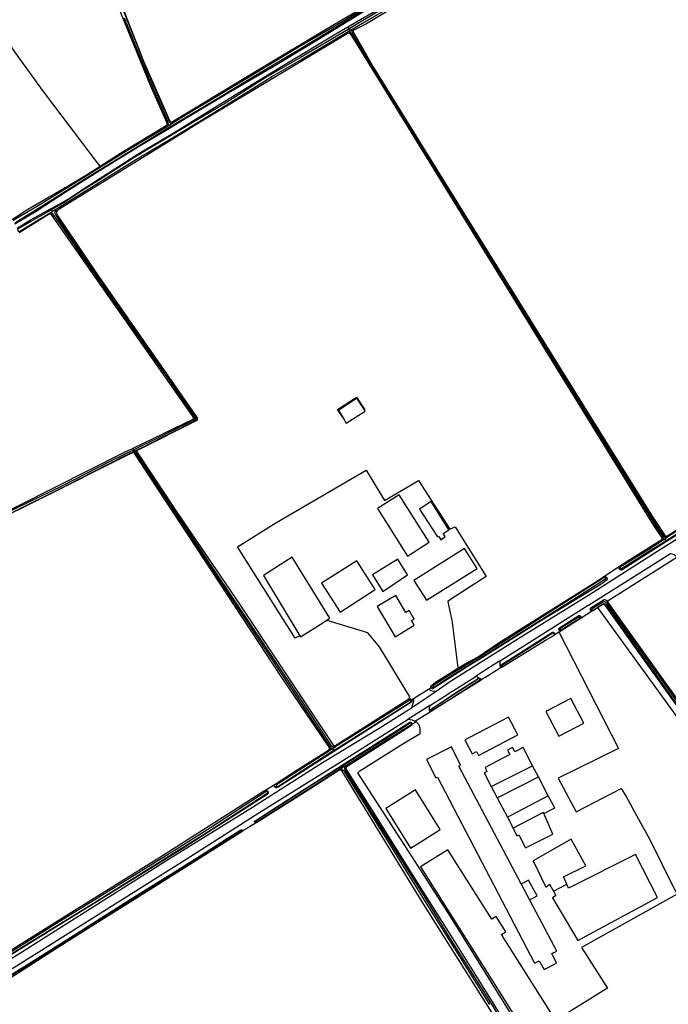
# Model space of a CAD drawing. Header units: metres. Extents: x 174423 to 175128, y 462196 to 462742.
# Tile 106 of 137: x 175061.44 to 175064.21, y 462716.98 to 462721.2. Entities that reach past the tile are written whole.
import ezdxf

# ---------------------------------------------------------------- set-up
doc = ezdxf.new("R2010")
doc.units = ezdxf.units.M
doc.layers.add('N-XX-AL-LIJN_0.20-G', color=7, linetype='Continuous', lineweight=25)

# ---------------------------------------------------------------- blocks, each defined once
blk = doc.blocks.new('Situatie')
at = {"lineweight": -3}
for p, q in [((6.7982, 7.5478), (6.793, 7.5554)), ((6.7982, 7.5478), (6.8027, 7.5415)), ((6.8027, 7.5415), (6.8111, 7.5464)), ((6.803, 7.5334), (6.7931, 7.5278)), ((6.8027, 7.5415), (6.7939, 7.5364)), ((6.8162, 7.5408), (6.81, 7.5374)), ((6.0183, 7.1357), (6.0231, 7.1389)), ((6.0402, 7.1417), (6.0306, 7.1357)), ((6.0306, 7.1357), (6.0342, 7.1294)), ((6.0325, 7.145), (6.0392, 7.1488)), ((6.0342, 7.1294), (6.0365, 7.1256)), ((5.5171, 6.7546), (5.5244, 6.7587)), ((5.5238, 6.773), (5.5208, 6.777)), ((5.529, 6.7653), (5.5238, 6.773)), ((5.542, 6.7735), (5.529, 6.7653)), ((5.5399, 6.7662), (5.5532, 6.7728)), ((5.8714, 5.7323), (5.8785, 5.736)), ((5.8774, 5.7459), (5.8735, 5.7522)), ((5.8808, 5.7404), (5.8743, 5.7373)), ((5.8774, 5.7459), (5.8808, 5.7404)), ((5.8808, 5.7404), (5.8885, 5.7442)), ((5.8907, 5.7424), (5.8857, 5.7397)), ((8.1365, 5.362), (8.1416, 5.3655)), ((8.148, 5.3633), (8.1419, 5.3592)), ((8.1563, 5.3688), (8.148, 5.3633)), ((8.148, 5.3633), (8.1526, 5.3563)), ((8.1571, 5.3751), (8.1491, 5.3703)), ((8.1555, 5.3522), (8.1526, 5.3563)), ((7.8874, 5.2029), (7.9555, 5.2474)), ((7.9588, 5.2391), (7.9535, 5.2368)), ((7.8951, 5.1978), (7.8989, 5.1999)), ((7.8361, 5.0603), (7.8325, 5.0579)), ((7.7895, 5.0312), (7.7853, 5.0286)), ((7.7008, 4.9767), (7.6964, 4.9744)), ((7.6958, 4.964), (7.6774, 4.9523)), ((7.358, 4.7645), (7.356, 4.7634)), ((7.1487, 4.7268), (7.1574, 4.7318)), ((7.0732, 4.6803), (7.1374, 4.7204)), ((7.1458, 4.6526), (7.0505, 4.5922)), ((7.0651, 4.6756), (7.0615, 4.6727)), ((7.148, 4.6296), (7.1453, 4.6284)), ((7.0644, 4.5741), (7.0662, 4.5753)), ((6.728, 4.4662), (6.7386, 4.4736)), ((6.7293, 4.4729), (6.7402, 4.4799)), ((6.72, 4.4665), (6.711, 4.4606)), ((6.728, 4.4662), (6.7188, 4.4598)), ((6.7331, 4.4589), (6.728, 4.4662)), ((6.7331, 4.4589), (6.7354, 4.4552)), ((6.7602, 4.3791), (6.7718, 4.3864)), ((6.7656, 4.3939), (6.7682, 4.3907)), ((6.7682, 4.3907), (6.7718, 4.3864)), ((6.7718, 4.3864), (6.7846, 4.3944)), ((6.7893, 4.3896), (6.7799, 4.3849)), ((7.4065, 4.3034), (7.5831, 4.3931)), ((7.6078, 4.3458), (7.5831, 4.3931)), ((6.7583, 4.3747), (6.7648, 4.3784)), ((7.4312, 4.2561), (7.6078, 4.3458)), ((7.6502, 4.2646), (7.6078, 4.3458)), ((6.4802, 4.3022), (6.4873, 4.3065)), ((7.4065, 4.3034), (7.4312, 4.2561)), ((6.448, 4.2821), (6.4499, 4.2833)), ((7.4312, 4.2561), (7.4751, 4.1722)), ((6.3967, 4.1521), (6.3942, 4.1503)), ((7.4751, 4.1722), (7.4996, 4.1253)), ((6.3398, 4.1168), (6.338, 4.1154)), ((7.6719, 3.8561), (7.7294, 3.8863))]:
    blk.add_line(p, q, dxfattribs=at)
for points in [[(5.8265, 7.6429), (5.9187, 7.4096), (6.0302, 7.152), (6.0309, 7.1511), (6.0317, 7.1503), (6.0326, 7.1496), (6.0336, 7.1491), (6.0347, 7.1487), (6.0358, 7.1485), (6.037, 7.1484), (6.0381, 7.1485), (6.0392, 7.1488), (6.0453, 7.1515), (6.0776, 7.1718), (6.4082, 7.3718), (6.711, 7.5536), (6.9833, 7.7147)], [(5.3772, 6.6947), (5.4373, 6.7319), (5.5208, 6.777), (5.5339, 6.7841), (5.5926, 6.8174), (5.6732, 6.87), (5.9024, 7.0166), (6.0454, 7.1013), (6.2408, 7.222), (6.5092, 7.3868), (6.7411, 7.5254), (6.793, 7.5554), (6.9287, 7.6338)], [(6.0183, 7.1357), (6.0189, 7.1366), (6.0194, 7.1376), (6.0198, 7.1386), (6.02, 7.1396), (6.0201, 7.1407), (6.02, 7.1418), (6.0197, 7.1429), (6.0193, 7.1439), (5.948, 7.3053), (5.8213, 7.6166), (5.7902, 7.6942), (5.7416, 7.8142), (5.5561, 8.2369), (5.4636, 8.4525), (5.4576, 8.4665), (5.4571, 8.4718), (5.4597, 8.4761), (5.4628, 8.4768), (5.464, 8.4769)], [(6.0402, 7.1417), (6.04, 7.1417), (6.0387, 7.1419), (6.0374, 7.1422), (6.0361, 7.1426), (6.0349, 7.1432), (6.0338, 7.1439), (6.0327, 7.1447), (6.0325, 7.145), (6.0318, 7.1457), (6.031, 7.1468), (6.0303, 7.1479), (5.9377, 7.3587), (5.8591, 7.5568), (5.7575, 7.8142)], [(5.835, 7.5946), (5.9402, 7.3381), (6.0217, 7.1487), (6.0218, 7.1486), (6.0223, 7.1466), (6.0228, 7.1445), (6.023, 7.1424), (6.0231, 7.1403), (6.0231, 7.1389), (6.0231, 7.1382), (6.0229, 7.1361), (6.0225, 7.134), (6.022, 7.132), (6.0214, 7.13)], [(6.9667, 7.6879), (6.7965, 7.582), (6.6674, 7.5023), (6.4826, 7.3898), (6.2807, 7.2724), (6.0919, 7.1587), (6.0365, 7.1256), (5.9034, 7.0459), (5.7438, 6.9481), (5.5871, 6.8496), (5.4584, 6.7658), (5.3682, 6.7114)], [(6.0342, 7.1294), (6.2504, 7.2589), (6.3982, 7.3489), (6.5851, 7.4601), (6.7816, 7.5783), (7.1626, 7.8142), (7.2322, 7.8553), (7.6201, 8.089), (7.6232, 8.0908), (7.6248, 8.0924), (7.6248, 8.0935), (7.624, 8.0948), (7.6228, 8.0956), (7.621, 8.0956), (7.6181, 8.0937), (7.2322, 7.8615), (7.152, 7.8142), (7.0013, 7.7222), (6.7804, 7.584), (6.5838, 7.4699), (6.3954, 7.3562), (6.2467, 7.267), (6.1001, 7.1791), (6.0402, 7.1417)], [(5.3564, 6.7312), (5.4191, 6.7727), (5.5925, 6.8734), (5.6742, 6.9222), (5.7326, 6.9595), (5.722, 6.9733), (5.4906, 7.2793), (5.368, 7.4497), (5.3116, 7.5332), (5.2076, 7.6748), (5.1083, 7.8147), (4.923, 8.0703), (4.9167, 8.0654), (4.9035, 8.0556), (4.6155, 7.8291)], [(6.8111, 7.5464), (6.8921, 7.5934), (7.111, 7.7231), (7.2322, 7.8), (7.2552, 7.8142), (7.3928, 7.8972), (7.6579, 8.0512), (7.6602, 8.0528), (7.6607, 8.0543), (7.6607, 8.0551), (7.6603, 8.056), (7.6602, 8.0561), (7.6596, 8.0568), (7.6584, 8.0569), (7.6564, 8.0569), (7.6543, 8.056), (7.3891, 7.902), (7.2435, 7.8142), (7.2322, 7.8074), (7.1098, 7.7328), (6.9502, 7.6392), (6.7982, 7.5478)], [(7.6681, 8.0477), (7.2794, 7.8142), (7.2322, 7.7859), (6.8717, 7.5694), (6.8176, 7.5417), (6.8168, 7.5413), (6.8162, 7.5408)], [(6.7982, 7.5478), (6.7938, 7.5451), (6.5895, 7.4251), (6.442, 7.3387), (6.269, 7.2299), (6.1115, 7.1358), (5.8737, 6.9938), (5.7365, 6.906), (5.6427, 6.8471), (5.5814, 6.8054), (5.5238, 6.773)], [(8.1563, 5.3688), (8.1554, 5.3687), (8.1542, 5.3686), (8.153, 5.3687), (8.1518, 5.369), (8.1507, 5.3694), (8.1496, 5.37), (8.1491, 5.3703), (8.1486, 5.3707), (8.1477, 5.3715), (7.9121, 5.7479), (7.5771, 6.2874), (7.3418, 6.6677), (7.2322, 6.8488), (7.1619, 6.9592), (7.048, 7.1446), (6.9011, 7.382), (6.8238, 7.5119), (6.81, 7.5374), (6.8092, 7.5388), (6.809, 7.5399), (6.8089, 7.5409), (6.809, 7.542), (6.8091, 7.543), (6.8095, 7.544), (6.8099, 7.5449), (6.8105, 7.5457), (6.8111, 7.5464)], [(11.6878, 7.5806), (11.6973, 7.5639), (11.5892, 7.4951), (11.2101, 7.2567), (10.6336, 6.8921), (10.0361, 6.5115), (9.9847, 6.4788), (8.848, 5.7687), (8.1302, 5.3179), (7.8424, 5.1343), (7.5129, 4.9301), (7.2322, 4.7535), (7.1708, 4.7113), (7.1602, 4.7108), (7.1481, 4.714), (7.1374, 4.7204), (7.1484, 4.7275)], [(5.542, 6.7735), (5.6432, 6.8369), (5.7366, 6.895), (5.8471, 6.9641), (5.8742, 6.9804), (6.0429, 7.0809), (6.2687, 7.219), (6.4697, 7.3449), (6.5908, 7.4153), (6.7934, 7.5361), (6.7939, 7.5364)], [(6.7931, 7.5278), (6.7894, 7.5254), (6.1397, 7.1345), (6.1038, 7.1124), (5.5532, 6.7728)], [(8.1365, 5.362), (8.1368, 5.3624), (8.1373, 5.3631), (8.1377, 5.3638), (8.1378, 5.3647), (8.1379, 5.3655), (8.1377, 5.3663), (8.1375, 5.3671), (8.137, 5.3678), (8.1015, 5.4212), (7.2322, 6.8319), (6.8289, 7.4864), (6.8036, 7.5254), (6.8034, 7.5256), (6.8025, 7.5264), (6.8015, 7.5271), (6.8004, 7.5277), (6.7992, 7.5281), (6.798, 7.5284), (6.7967, 7.5285), (6.7931, 7.5278)], [(6.7939, 7.5364), (6.7949, 7.5367), (6.7959, 7.5369), (6.797, 7.537), (6.798, 7.5369), (6.7991, 7.5366), (6.8001, 7.5362), (6.801, 7.5356), (6.8018, 7.5349), (6.8025, 7.5341), (6.8027, 7.5338), (6.803, 7.5334), (6.8197, 7.5071), (6.8993, 7.3769), (7.0456, 7.1395), (7.1587, 6.9564), (7.2322, 6.8347), (7.3329, 6.6719), (7.494, 6.4127), (7.7693, 5.966), (8.1401, 5.3694), (8.1405, 5.3687), (8.1411, 5.3672), (8.1416, 5.3656), (8.1416, 5.3655), (8.1419, 5.3641), (8.142, 5.3625), (8.142, 5.3608), (8.1419, 5.3592)], [(6.8162, 7.5408), (6.8156, 7.5401), (6.8151, 7.5394), (6.8149, 7.5386), (6.8147, 7.5378), (6.8147, 7.5369), (6.8149, 7.5361), (6.8152, 7.5353), (6.9024, 7.382), (7.2322, 6.8503), (8.0912, 5.4658), (8.1496, 5.3772), (8.1502, 5.3764), (8.1508, 5.3757), (8.1516, 5.3752), (8.1525, 5.3748), (8.1534, 5.3746), (8.1544, 5.3745), (8.1553, 5.3745), (8.1562, 5.3748), (8.1571, 5.3751)], [(6.0214, 7.13), (5.85, 7.0262), (5.6656, 6.9129), (5.4682, 6.7902), (5.3606, 6.7268)], [(5.3675, 6.7175), (5.5028, 6.8009), (5.6705, 6.9064), (5.8545, 7.0188), (6.0258, 7.1244), (6.0342, 7.1294)], [(5.7326, 6.9595), (5.8244, 7.0182), (6.0157, 7.1338), (6.0183, 7.1357)], [(6.0306, 7.1357), (6.0221, 7.1304), (6.0214, 7.13)], [(5.2423, 5.4358), (5.8348, 5.7335), (5.8735, 5.7522), (6.1303, 5.8764), (6.1305, 5.8765), (6.1312, 5.8772), (6.1318, 5.878), (6.1323, 5.8789), (6.1326, 5.8798), (6.1327, 5.8808), (6.1327, 5.8818), (6.1326, 5.8827), (6.1323, 5.8837), (6.1274, 5.8906), (5.5266, 6.7505), (5.5266, 6.7506), (5.5253, 6.7524), (5.5245, 6.7532), (5.5236, 6.7538), (5.5225, 6.7543), (5.5215, 6.7547), (5.5204, 6.7549), (5.5193, 6.755), (5.5181, 6.7548), (5.5171, 6.7546), (5.515, 6.7536), (5.3862, 6.6748)], [(5.5238, 6.773), (5.5189, 6.7702), (5.3816, 6.6917), (5.3809, 6.6909), (5.3804, 6.69), (5.38, 6.6891), (5.3797, 6.6881), (5.3796, 6.6871), (5.3797, 6.686), (5.3799, 6.685), (5.3803, 6.6841), (5.3808, 6.6832), (5.3814, 6.6824), (5.3822, 6.6817), (5.3831, 6.6811), (5.384, 6.6807), (5.385, 6.6804), (5.386, 6.6803), (5.3871, 6.6804), (5.3881, 6.6806), (5.3885, 6.6807), (5.4755, 6.7335), (5.5188, 6.7592)], [(5.5188, 6.7592), (5.5258, 6.7633), (5.529, 6.7653)], [(5.5188, 6.7592), (5.5193, 6.7592), (5.5207, 6.7593), (5.5221, 6.7592), (5.5235, 6.759), (5.5244, 6.7587), (5.5248, 6.7586), (5.5261, 6.758), (5.5273, 6.7573), (5.5284, 6.7565), (5.5294, 6.7555), (5.5657, 6.7035), (5.7384, 6.453), (5.8712, 6.265), (6.0277, 6.0428), (6.135, 5.8857), (6.1353, 5.8854), (6.136, 5.8845), (6.1366, 5.8835), (6.137, 5.8825), (6.1373, 5.8814), (6.1374, 5.8803), (6.1374, 5.8792), (6.1372, 5.8781), (6.1369, 5.877), (6.1364, 5.876), (6.1358, 5.8751), (6.135, 5.8743), (5.9871, 5.799), (5.8774, 5.7459)], [(5.8885, 5.7442), (5.9244, 5.7616), (6.1384, 5.8696), (6.1392, 5.87), (6.1403, 5.8707), (6.1412, 5.8714), (6.142, 5.8723), (6.1427, 5.8733), (6.1432, 5.8744), (6.1436, 5.8755), (6.1439, 5.8767), (6.144, 5.8779), (6.1439, 5.8791), (6.1437, 5.8802), (6.12, 5.9192), (5.9806, 6.1157), (5.6847, 6.5412), (5.5454, 6.7471), (5.5451, 6.7473), (5.5439, 6.7489), (5.5429, 6.7506), (5.542, 6.7524), (5.5412, 6.7542), (5.5406, 6.7561), (5.5401, 6.758), (5.5398, 6.76), (5.5396, 6.762), (5.5396, 6.7639), (5.5398, 6.7659), (5.5399, 6.7662), (5.5401, 6.7679), (5.5406, 6.7698), (5.5412, 6.7717), (5.542, 6.7735)], [(5.5532, 6.7728), (5.5484, 6.7678), (5.5454, 6.7626), (5.5456, 6.7582), (5.548, 6.7532), (5.7151, 6.5031), (6.0498, 6.0237), (6.1478, 5.882), (6.1484, 5.8809), (6.1488, 5.8798), (6.149, 5.8787), (6.1491, 5.8775), (6.149, 5.8764), (6.1488, 5.8752), (6.1484, 5.8741), (6.1479, 5.8731), (6.1472, 5.8721), (6.1464, 5.8713), (6.1455, 5.8705), (6.1445, 5.8699), (6.1435, 5.8695), (6.143, 5.8693), (5.8907, 5.7424)], [(6.7723, 5.8823), (6.7487, 5.9185), (6.8302, 5.97), (6.8654, 5.9171), (6.8634, 5.9158)], [(6.8634, 5.9158), (6.8316, 5.9662), (6.753, 5.9136), (6.7723, 5.8823), (6.786, 5.8598), (6.8662, 5.9112), (6.8634, 5.9158)], [(6.711, 4.4606), (6.7118, 4.4614), (6.7125, 4.4623), (6.7131, 4.4633), (6.7135, 4.4644), (6.7138, 4.4655), (6.7139, 4.4666), (6.7138, 4.4678), (6.7136, 4.4689), (6.7133, 4.47), (6.7128, 4.471), (6.7121, 4.472), (6.5097, 4.7709), (5.8816, 5.7288), (5.8812, 5.7294), (5.8804, 5.7303), (5.8795, 5.731), (5.8784, 5.7317), (5.8773, 5.7321), (5.8762, 5.7325), (5.875, 5.7327), (5.8738, 5.7327), (5.8726, 5.7326), (5.8714, 5.7323), (5.8703, 5.7318), (5.4487, 5.521), (5.3045, 5.4496)], [(5.158, 3.4836), (5.5992, 3.7596), (5.9958, 4.0054), (6.4164, 4.2738), (6.4365, 4.2862), (6.4376, 4.2868), (6.4811, 4.3134), (6.5721, 4.3718), (6.7097, 4.4598), (6.7101, 4.46), (6.711, 4.4606)], [(5.8774, 5.7459), (5.7795, 5.6986), (5.5659, 5.5877), (5.3359, 5.4763)], [(5.3453, 5.4719), (5.5866, 5.5918), (5.8374, 5.7194), (5.8743, 5.7373)], [(5.8743, 5.7373), (5.878, 5.7364), (5.8785, 5.736), (5.882, 5.7328), (6.2234, 5.2159), (6.5352, 4.7453), (6.7176, 4.4728), (6.7181, 4.472), (6.7188, 4.4708), (6.7193, 4.4695), (6.7198, 4.4681), (6.72, 4.4667), (6.72, 4.4665), (6.7201, 4.4653), (6.72, 4.4639), (6.7198, 4.4625), (6.7194, 4.4611), (6.7188, 4.4598)], [(6.7386, 4.4736), (6.7372, 4.4731), (6.7358, 4.4727), (6.7343, 4.4725), (6.7328, 4.4724), (6.7313, 4.4725), (6.7298, 4.4728), (6.7293, 4.4729), (6.7284, 4.4732), (6.727, 4.4738), (6.7257, 4.4745), (6.6211, 4.6324), (6.4424, 4.8988), (6.225, 5.224), (6.0071, 5.5545), (5.8861, 5.7368), (5.8858, 5.7376), (5.8856, 5.7385), (5.8856, 5.7395), (5.8857, 5.7397), (5.8857, 5.7404), (5.886, 5.7413), (5.8865, 5.7422), (5.887, 5.743), (5.8877, 5.7436), (5.8885, 5.7442)], [(5.8907, 5.7424), (5.8901, 5.7418), (5.8897, 5.7411), (5.8894, 5.7404), (5.8892, 5.7396), (5.8892, 5.7387), (5.8893, 5.7379), (5.8896, 5.7372), (5.8901, 5.7365), (6.0641, 5.4748), (6.3119, 5.1105), (6.728, 4.4834), (6.7288, 4.4824), (6.7296, 4.4815), (6.7306, 4.4807), (6.7317, 4.4801), (6.7329, 4.4796), (6.734, 4.4792), (6.7353, 4.4791), (6.7365, 4.479), (6.7378, 4.4792), (6.739, 4.4794), (6.7402, 4.4799)], [(6.5871, 4.9496), (6.5674, 4.9385), (6.3374, 5.3029), (6.3207, 5.3301), (6.4845, 5.4331), (6.8707, 5.6581), (6.9491, 5.5278), (7.0943, 5.6145), (7.229, 5.405), (7.2322, 5.4065), (7.2524, 5.4159), (7.3847, 5.2031), (7.2322, 5.104), (7.2206, 5.0965), (7.2322, 5.0404), (7.2371, 5.0169), (7.2636, 4.8123), (7.2636, 4.8101)], [(8.1526, 5.3563), (8.4186, 5.5246), (8.582, 5.6281), (8.5824, 5.6288), (8.5826, 5.6297), (8.5827, 5.6305), (8.5827, 5.6314), (8.5825, 5.6322), (8.5821, 5.633), (8.5818, 5.6334), (8.5816, 5.6337), (8.581, 5.6343), (8.5802, 5.6348), (8.5794, 5.6351), (8.5786, 5.6353), (8.5777, 5.6353), (8.335, 5.4827), (8.175, 5.3813), (8.1563, 5.3688)], [(8.5832, 5.6347), (8.5836, 5.6341), (8.5841, 5.6329), (8.5845, 5.6315), (8.5847, 5.6302), (8.5848, 5.6289), (8.5848, 5.6275), (8.5845, 5.6261), (8.5842, 5.6248), (8.5836, 5.6236), (8.5829, 5.6224), (8.5821, 5.6212), (8.5812, 5.6202), (8.5802, 5.6193), (8.5797, 5.619), (8.477, 5.5546), (8.2038, 5.383), (8.1555, 5.3522)], [(8.1571, 5.3751), (8.1572, 5.3752), (8.5683, 5.6364), (8.5751, 5.6403), (8.5764, 5.64), (8.5777, 5.6395), (8.5789, 5.6389), (8.5801, 5.6382), (8.5811, 5.6373), (8.582, 5.6364), (8.5829, 5.6353), (8.5832, 5.6347)], [(7.0478, 5.2898), (7.1408, 5.3496), (7.012, 5.5524), (6.9194, 5.4938), (7.0478, 5.2898)], [(7.2006, 5.3872), (7.2246, 5.4034), (7.1488, 5.5234), (7.099, 5.4918), (7.1762, 5.3732), (7.1818, 5.374), (7.1898, 5.36), (7.2084, 5.3748), (7.2006, 5.3872)], [(7.9535, 5.2368), (7.9531, 5.2379), (7.9529, 5.2391), (7.9527, 5.2403), (7.9528, 5.2416), (7.953, 5.2428), (7.9534, 5.244), (7.9539, 5.2452), (7.9545, 5.2463), (7.9553, 5.2472), (7.9555, 5.2474), (7.9996, 5.2753), (8.1365, 5.362)], [(8.1419, 5.3592), (8.0804, 5.3183), (7.9584, 5.2428), (7.9582, 5.2422), (7.9581, 5.2414), (7.9582, 5.2406), (7.9584, 5.2398), (7.9588, 5.2391), (7.9593, 5.2385), (7.96, 5.238), (7.9607, 5.2376), (7.9615, 5.2373), (7.9623, 5.2372), (7.9631, 5.2373), (8.0906, 5.317), (8.1526, 5.3563)], [(7.1287, 5.101), (7.3462, 5.2379), (7.2924, 5.3234), (7.0749, 5.1864), (7.1287, 5.101)], [(8.1555, 5.3522), (7.9661, 5.2314), (7.9649, 5.231), (7.9637, 5.2308), (7.9624, 5.2307), (7.9612, 5.2308), (7.96, 5.2311), (7.9588, 5.2315), (7.9577, 5.2321), (7.9566, 5.2328), (7.9557, 5.2336), (7.9548, 5.2345), (7.9541, 5.2356), (7.9536, 5.2367), (7.9535, 5.2368)], [(6.5871, 4.9496), (6.5902, 4.9444), (6.6856, 5.0047), (6.6919, 5.0087), (6.7162, 5.024), (6.555, 5.2852), (6.4314, 5.2078), (6.4318, 5.2072), (6.5871, 4.9496)], [(6.7592, 5.05), (6.9098, 5.1478), (6.8312, 5.2704), (6.6798, 5.1742), (6.7592, 5.05)], [(6.9428, 5.1394), (7.0474, 5.2094), (7.0066, 5.2776), (6.898, 5.2094), (6.9428, 5.1394)], [(7.4534, 4.8156), (7.4481, 4.8135), (7.4448, 4.821), (7.4436, 4.8368), (7.4446, 4.8419), (7.821, 5.0798), (7.8227, 5.0809), (8.1726, 5.3019), (8.1882, 5.2974), (8.196, 5.2906), (8.197, 5.2889), (8.1979, 5.2874), (8.1998, 5.2844), (7.9026, 5.0953)], [(7.1487, 4.7268), (7.1484, 4.7275), (7.1483, 4.7277), (7.1479, 4.7288), (7.1477, 4.7299), (7.1476, 4.7311), (7.1477, 4.7322), (7.148, 4.7333), (7.1484, 4.7344), (7.1488, 4.7353), (7.1672, 4.7504), (7.2322, 4.7907), (7.2636, 4.8101), (7.3044, 4.8354), (7.3506, 4.8594), (7.445, 4.9238), (7.8603, 5.1845), (7.8874, 5.2029), (7.8887, 5.2032), (7.89, 5.2034), (7.8913, 5.2034), (7.8926, 5.2033), (7.8939, 5.203), (7.8951, 5.2026), (7.8963, 5.202), (7.8974, 5.2013), (7.8984, 5.2004), (7.8989, 5.1999)], [(7.8989, 5.1999), (7.8993, 5.1995), (7.9, 5.1984), (7.9007, 5.1973), (7.9011, 5.196), (7.9015, 5.1948), (7.9017, 5.1935), (7.9017, 5.1922), (7.9015, 5.1908), (7.9012, 5.1896), (7.9008, 5.1883), (7.9002, 5.1872), (7.8999, 5.1867), (7.8837, 5.1751), (7.6144, 5.0098), (7.364, 4.8534), (7.36, 4.8504), (7.3186, 4.8266), (7.2322, 4.7709), (7.1578, 4.7229), (7.1567, 4.7227), (7.1555, 4.7227), (7.1544, 4.7228), (7.1532, 4.7231), (7.1522, 4.7236), (7.1512, 4.7242), (7.1503, 4.7249), (7.1495, 4.7257), (7.1488, 4.7267), (7.1487, 4.7268)], [(7.8951, 5.1978), (7.8948, 5.1982), (7.8942, 5.1988), (7.8934, 5.1993), (7.8926, 5.1996), (7.8918, 5.1998), (7.7331, 5.0992), (7.5625, 4.9906), (7.3569, 4.8589), (7.2322, 4.7828), (7.1587, 4.7361), (7.1583, 4.7357), (7.1578, 4.7352), (7.1574, 4.7345), (7.1572, 4.7337), (7.1571, 4.733), (7.1572, 4.7322), (7.1574, 4.7318), (7.1575, 4.7315), (7.1579, 4.7308), (7.1584, 4.7303), (7.159, 4.7298), (7.1597, 4.7295), (7.1605, 4.7294), (7.1612, 4.7294), (7.162, 4.7296), (7.2322, 4.7766), (7.3565, 4.8521), (7.7361, 5.0916), (7.8952, 5.1926), (7.8956, 5.1933), (7.8958, 5.1942), (7.8959, 5.195), (7.8959, 5.1959), (7.8957, 5.1967), (7.8953, 5.1975), (7.8951, 5.1978)], [(7.0544, 5.0574), (7.0404, 5.0491), (6.9972, 5.1221), (6.9178, 5.0751), (6.9945, 4.9453), (7.0769, 4.9941), (7.0649, 5.0145), (7.076, 5.021), (7.0544, 5.0574)], [(7.8325, 5.0579), (7.8321, 5.0584), (7.8315, 5.0594), (7.831, 5.0604), (7.8307, 5.0615), (7.8305, 5.0626), (7.8305, 5.0637), (7.8307, 5.0648), (7.831, 5.0659), (7.8314, 5.0669), (7.832, 5.0679), (7.8327, 5.0687), (7.8898, 5.1046), (7.8913, 5.1044), (7.8927, 5.1041), (7.8941, 5.1036), (7.8955, 5.1029), (7.8968, 5.1021), (7.898, 5.1012), (7.899, 5.1001), (7.8995, 5.0996), (7.9026, 5.0953), (8.1418, 4.7611), (8.2419, 4.6219)], [(7.8613, 5.0691), (7.8634, 5.0662), (9.0866, 3.3813), (9.0931, 3.2897), (8.0193, 2.6145), (7.9251, 2.6331), (7.8172, 2.8071), (7.557, 3.2254)], [(7.8613, 5.0691), (7.84, 5.0555), (7.7903, 5.0239), (7.705, 4.9698), (7.6975, 4.9651), (7.6958, 4.964), (7.6962, 4.963), (7.9503, 4.4665), (7.6931, 4.3396), (7.7696, 4.1949), (7.9627, 4.2961), (7.984, 4.2619), (8.0357, 4.1647), (8.0845, 4.0775), (8.1862, 3.8719), (8.2016, 3.8426), (7.7924, 3.6146), (7.9041, 3.4401), (7.557, 3.2254)], [(8.2407, 4.6145), (7.9021, 5.088), (7.9012, 5.089), (7.8998, 5.0902), (7.8983, 5.0913), (7.8967, 5.0923), (7.895, 5.0932), (7.8933, 5.0939), (7.8915, 5.0944), (7.8897, 5.0948), (7.8878, 5.0951), (7.886, 5.0951), (7.8374, 5.0649), (7.8368, 5.0644), (7.8364, 5.0638), (7.836, 5.0631), (7.8358, 5.0623), (7.8358, 5.0615), (7.8359, 5.0607), (7.8361, 5.0603), (7.8362, 5.06), (7.8366, 5.0594), (7.8372, 5.0588), (7.8378, 5.0584), (7.8385, 5.0581), (7.8393, 5.0579), (7.8401, 5.0579), (7.8409, 5.0581), (7.8826, 5.0845), (7.8832, 5.0849), (7.8843, 5.0856), (7.8854, 5.0861), (7.8867, 5.0864), (7.888, 5.0866), (7.8892, 5.0867), (7.8905, 5.0866), (7.8918, 5.0863), (7.893, 5.0859), (7.8941, 5.0853), (7.8952, 5.0846), (7.8962, 5.0838), (8.2407, 4.5992)], [(8.2284, 4.6104), (8.0627, 4.8416), (7.8933, 5.0801), (7.8927, 5.081), (7.892, 5.0818), (7.8912, 5.0825), (7.8903, 5.0831), (7.8893, 5.0836), (7.8883, 5.0839), (7.8872, 5.084), (7.8862, 5.084), (7.8851, 5.0838), (7.8841, 5.0835), (7.8836, 5.0832), (7.8613, 5.0691)], [(7.6964, 4.9744), (7.6964, 4.9744), (7.696, 4.9755), (7.6958, 4.9766), (7.6957, 4.9777), (7.6958, 4.9789), (7.696, 4.98), (7.6964, 4.981), (7.6969, 4.982), (7.6976, 4.9829), (7.7814, 5.0361), (7.7826, 5.036), (7.7838, 5.0358), (7.785, 5.0353), (7.7861, 5.0348), (7.7871, 5.0341), (7.788, 5.0332), (7.7888, 5.0323), (7.7895, 5.0313), (7.7895, 5.0312)], [(7.7853, 5.0286), (7.7853, 5.0286), (7.7848, 5.0292), (7.7842, 5.0298), (7.7836, 5.0302), (7.7828, 5.0305), (7.782, 5.0306), (7.7012, 4.9809), (7.7011, 4.9809), (7.7007, 4.9802), (7.7005, 4.9794), (7.7004, 4.9786), (7.7004, 4.9778), (7.7007, 4.9771), (7.7008, 4.9767), (7.701, 4.9764), (7.7015, 4.9757), (7.7021, 4.9752), (7.7029, 4.9748), (7.7036, 4.9746), (7.7044, 4.9745), (7.7052, 4.9746), (7.7848, 5.024), (7.7849, 5.0241), (7.7853, 5.0248), (7.7856, 5.0255), (7.7858, 5.0263), (7.7858, 5.0271), (7.7856, 5.0279), (7.7853, 5.0286)], [(7.7895, 5.0312), (7.79, 5.0302), (7.7904, 5.029), (7.7906, 5.0278), (7.7907, 5.0265), (7.7906, 5.0253), (7.7903, 5.0241), (7.7903, 5.0239)], [(7.84, 5.0555), (7.839, 5.0553), (7.8379, 5.0553), (7.8368, 5.0555), (7.8357, 5.0558), (7.8347, 5.0563), (7.8337, 5.0568), (7.8329, 5.0576), (7.8325, 5.0579)], [(7.0539, 4.679), (7.0578, 4.6879), (6.9287, 4.9014), (6.8774, 4.9612), (6.7038, 5.0148), (6.6856, 5.0047)], [(7.705, 4.9698), (7.7047, 4.9698), (7.7036, 4.9697), (7.7024, 4.9698), (7.7013, 4.9701), (7.7003, 4.9705), (7.6993, 4.971), (7.6984, 4.9717), (7.6976, 4.9725), (7.6969, 4.9735), (7.6964, 4.9744)], [(7.4556, 4.817), (7.4534, 4.8156), (7.4525, 4.8154), (7.4515, 4.8154), (7.4506, 4.8156), (7.4497, 4.8159), (7.4489, 4.8163), (7.4482, 4.8169), (7.4475, 4.8176), (7.4471, 4.8183), (7.4467, 4.8192), (7.4465, 4.8201), (7.4465, 4.821), (7.4466, 4.8219), (7.4469, 4.8228), (7.4473, 4.8236), (7.4478, 4.8244), (7.4479, 4.8244), (7.6689, 4.9647), (7.6701, 4.9648), (7.6713, 4.9646), (7.6724, 4.9643), (7.6735, 4.9639), (7.6745, 4.9633), (7.6754, 4.9625), (7.6763, 4.9617), (7.677, 4.9607), (7.6775, 4.9597), (7.6779, 4.9586), (7.6782, 4.9574), (7.6783, 4.9563), (7.6782, 4.9551), (7.678, 4.9539), (7.6777, 4.9528), (7.6774, 4.9523), (7.6741, 4.9505)], [(7.6741, 4.9505), (7.6744, 4.9508), (7.6749, 4.9516), (7.6753, 4.9524), (7.6756, 4.9533), (7.6757, 4.9543), (7.6756, 4.9552), (7.6754, 4.9561), (7.675, 4.9569), (7.6745, 4.9577), (7.6739, 4.9584), (7.6732, 4.9589), (7.6723, 4.9594), (7.6714, 4.9596), (7.6705, 4.9597), (7.6696, 4.9597), (7.4513, 4.822), (7.451, 4.8214), (7.4508, 4.8207), (7.4508, 4.82), (7.4509, 4.8192), (7.4511, 4.8186), (7.4515, 4.8179), (7.4521, 4.8174), (7.4527, 4.817), (7.4534, 4.8168), (7.4541, 4.8167), (7.4549, 4.8168), (7.4556, 4.817), (7.6381, 4.931), (7.6741, 4.9505)], [(7.4534, 4.8156), (7.6381, 4.931), (7.6774, 4.9523)], [(7.4446, 4.8419), (7.439, 4.8384), (7.3624, 4.7899), (7.3421, 4.777)], [(7.4481, 4.8135), (7.39, 4.7769), (7.3653, 4.7614)], [(7.1509, 4.6262), (7.1449, 4.6225), (7.1438, 4.6248), (7.1437, 4.6257), (7.1426, 4.6316), (7.1422, 4.6416), (7.1458, 4.6526), (7.2203, 4.6998), (7.2322, 4.7074), (7.2554, 4.722), (7.3421, 4.777), (7.3653, 4.7614), (7.3581, 4.7568)], [(7.1453, 4.6284), (7.145, 4.6292), (7.1449, 4.63), (7.145, 4.6308), (7.1452, 4.6316), (7.1455, 4.6324), (7.146, 4.633), (7.1466, 4.6336), (7.1468, 4.6337), (7.1539, 4.6379), (7.2148, 4.6793), (7.2322, 4.6906), (7.2691, 4.7144), (7.3507, 4.7668), (7.3517, 4.767), (7.3527, 4.7671), (7.3537, 4.7671), (7.3547, 4.7668), (7.3556, 4.7665), (7.3565, 4.7659), (7.3573, 4.7653), (7.358, 4.7645)], [(7.358, 4.7645), (7.3585, 4.7637), (7.359, 4.7627), (7.3592, 4.7618), (7.3593, 4.7607), (7.3593, 4.7597), (7.359, 4.7587), (7.3587, 4.7578), (7.3582, 4.7569), (7.3581, 4.7568), (7.2617, 4.696), (7.2335, 4.6782), (7.2322, 4.6774), (7.1697, 4.638), (7.1516, 4.6266), (7.1509, 4.6262), (7.1501, 4.626), (7.1492, 4.6259), (7.1484, 4.626), (7.1476, 4.6262), (7.1469, 4.6266), (7.1462, 4.6271), (7.1457, 4.6277), (7.1453, 4.6284)], [(7.356, 4.7634), (7.3554, 4.7639), (7.3548, 4.7643), (7.3541, 4.7645), (7.3533, 4.7646), (7.3526, 4.7645), (7.3519, 4.7642), (7.2322, 4.6882), (7.1494, 4.6336), (7.1489, 4.6334), (7.1484, 4.633), (7.1479, 4.6326), (7.1476, 4.632), (7.1475, 4.6314), (7.1475, 4.6308), (7.1477, 4.6302), (7.148, 4.6296), (7.1485, 4.6292), (7.149, 4.6288), (7.1496, 4.6287), (7.1502, 4.6287), (7.1509, 4.6288), (7.1514, 4.6291), (7.2322, 4.6798), (7.3557, 4.7585), (7.3559, 4.7587), (7.3564, 4.7593), (7.3567, 4.76), (7.3568, 4.7607), (7.3569, 4.7614), (7.3567, 4.7622), (7.3564, 4.7629), (7.356, 4.7634)], [(7.0653, 4.6753), (7.0732, 4.6803), (7.0734, 4.6746), (7.0725, 4.6622), (7.0694, 4.6529), (7.0649, 4.64), (6.9264, 4.553), (6.6838, 4.405), (6.3852, 4.214), (6.0252, 3.992), (5.2202, 3.484)], [(6.7402, 4.4799), (6.7412, 4.4804), (7.0539, 4.679), (7.0544, 4.6792), (7.0556, 4.6795), (7.0568, 4.6797), (7.058, 4.6797), (7.0592, 4.6795), (7.0603, 4.6792), (7.0615, 4.6788), (7.0625, 4.6782), (7.0635, 4.6775), (7.0643, 4.6766), (7.0651, 4.6756)], [(7.1708, 4.7113), (7.0864, 4.6534), (7.0677, 4.6417), (7.0649, 4.64)], [(7.695, 4.5192), (7.802, 4.5756), (7.7463, 4.6814), (7.6392, 4.6249), (7.695, 4.5192)], [(6.7331, 4.4589), (6.7485, 4.4688), (7.0616, 4.6667), (7.0618, 4.6669), (7.0622, 4.6677), (7.0625, 4.6685), (7.0627, 4.6693), (7.0626, 4.6701), (7.0625, 4.671), (7.0621, 4.6718), (7.0617, 4.6725), (7.0615, 4.6727), (7.0611, 4.6731), (7.0604, 4.6736), (7.0596, 4.6739), (7.0588, 4.6741), (7.0579, 4.6742), (7.0571, 4.674), (6.9129, 4.5829), (6.7416, 4.4753), (6.7412, 4.4751), (6.7399, 4.4742), (6.7386, 4.4736)], [(7.0651, 4.6756), (7.0653, 4.6753), (7.0657, 4.6746), (7.0661, 4.6735), (7.0665, 4.6724), (7.0666, 4.6712), (7.0666, 4.67), (7.0665, 4.6688), (7.0662, 4.6676), (7.0657, 4.6665), (6.7354, 4.4552)], [(7.1449, 4.6225), (7.082, 4.5833), (7.082, 4.5833), (7.082, 4.5833)], [(7.3516, 4.4372), (7.5206, 4.525), (7.4798, 4.6002), (7.313, 4.5142), (7.2932, 4.5043), (7.3249, 4.4439), (7.3434, 4.4535), (7.3516, 4.4372)], [(5.2392, 3.4518), (5.52, 3.6274), (6.1014, 3.9924), (6.4114, 4.1914), (6.7706, 4.4148), (7.0505, 4.5922), (7.0672, 4.589), (7.0784, 4.5856), (7.0802, 4.585), (7.082, 4.5833), (7.0848, 4.5804), (7.0851, 4.5802)], [(6.7656, 4.3939), (6.7923, 4.411), (6.9901, 4.5364), (7.0576, 4.5796), (7.0588, 4.5797), (7.0599, 4.5797), (7.061, 4.5794), (7.0621, 4.5791), (7.0631, 4.5786), (7.064, 4.5779), (7.0649, 4.5771), (7.0656, 4.5762), (7.0662, 4.5753)], [(6.7846, 4.3944), (6.8834, 4.4567), (7.0637, 4.5687), (7.064, 4.569), (7.0645, 4.5696), (7.0649, 4.5703), (7.0651, 4.5711), (7.0652, 4.5719), (7.0651, 4.5726), (7.0648, 4.5734), (7.0644, 4.5741), (7.0639, 4.5747), (7.0633, 4.5751), (7.0626, 4.5755), (7.0618, 4.5757), (7.061, 4.5757), (7.0602, 4.5755), (7.0595, 4.5753), (7.0588, 4.5748), (6.9666, 4.5155), (6.7682, 4.3907)], [(7.5275, 3.2727), (7.2322, 3.7474), (7.068, 4.0024), (6.8358, 4.363), (6.8444, 4.3704), (7.0276, 4.4868), (7.1023, 4.5312), (7.1014, 4.5526), (7.1002, 4.5566), (7.0992, 4.5656), (7.0884, 4.5776), (7.0851, 4.5802), (7.0665, 4.5687), (7.0643, 4.5653), (7.0569, 4.5597), (6.7893, 4.3896), (6.789, 4.3894), (6.788, 4.3884), (6.7871, 4.3874), (6.7863, 4.3862), (6.7856, 4.3849), (6.7851, 4.3836), (6.7847, 4.3822), (6.7845, 4.3808), (6.7845, 4.3794), (6.7846, 4.378), (6.7848, 4.3766), (6.8866, 4.217), (7.1128, 3.8543), (7.2322, 3.668), (7.388, 3.4171), (7.6706, 2.9607)], [(7.0662, 4.5753), (7.0666, 4.5742), (7.0669, 4.5731), (7.067, 4.572), (7.067, 4.5708), (7.0668, 4.5697), (7.0665, 4.5687)], [(7.2672, 4.3916), (7.2752, 4.3954), (7.2362, 4.4738), (7.1294, 4.4198), (7.169, 4.3404), (7.1756, 4.3436), (7.5918, 3.547), (7.6112, 3.5582), (7.632, 3.5202), (7.686, 3.547), (7.6658, 3.5884), (7.6868, 3.5984), (7.2672, 4.3916)], [(7.5831, 4.3931), (7.5424, 4.4712), (7.5064, 4.4524), (7.4967, 4.4707), (7.4762, 4.4599), (7.4858, 4.4416), (7.3795, 4.3859), (7.3877, 4.3682), (7.3758, 4.3622), (7.4065, 4.3034)], [(6.7354, 4.4552), (6.4948, 4.3013), (6.4889, 4.2992), (6.4888, 4.2991), (6.4876, 4.299), (6.4865, 4.2989), (6.4853, 4.299), (6.4842, 4.2993), (6.4831, 4.2998), (6.4821, 4.3003), (6.4812, 4.3011), (6.4804, 4.3019), (6.4802, 4.3022)], [(6.7188, 4.4598), (6.4878, 4.3118), (6.4877, 4.3117), (6.4873, 4.311), (6.4869, 4.3102), (6.4868, 4.3093), (6.4867, 4.3084), (6.4869, 4.3076), (6.4872, 4.3067), (6.4873, 4.3065), (6.4876, 4.306), (6.4882, 4.3053), (6.4889, 4.3047), (6.4896, 4.3043), (6.4905, 4.304), (6.4913, 4.3039), (6.4922, 4.3039), (6.4931, 4.3041), (6.7331, 4.4589)], [(6.3942, 4.1503), (6.3937, 4.151), (6.3934, 4.1519), (6.3932, 4.1528), (6.3933, 4.1537), (6.3934, 4.1545), (6.3937, 4.1554), (6.3942, 4.1561), (6.3948, 4.1568), (6.3955, 4.1574), (6.3956, 4.1574), (6.5531, 4.259), (6.6702, 4.3326), (6.7656, 4.3939)], [(6.7682, 4.3907), (6.6475, 4.3148), (6.3976, 4.1552), (6.3971, 4.1548), (6.3968, 4.1544), (6.3965, 4.1538), (6.3964, 4.1532), (6.3965, 4.1527), (6.3967, 4.1521), (6.397, 4.1516), (6.3975, 4.1512), (6.398, 4.151), (6.3986, 4.1509), (6.3992, 4.151), (6.3998, 4.1513), (6.6186, 4.2899), (6.7602, 4.3791)], [(7.7586, 2.8142), (7.4051, 3.3765), (7.2322, 3.6525), (7.133, 3.8135), (6.7818, 4.3751), (6.7811, 4.3765), (6.7805, 4.378), (6.7801, 4.3795), (6.7798, 4.3811), (6.7797, 4.3827), (6.7798, 4.3843), (6.7799, 4.3849), (6.78, 4.3859), (6.7803, 4.3874), (6.7809, 4.3889), (6.7815, 4.3904), (6.7823, 4.3917), (6.7833, 4.393), (6.7844, 4.3942), (6.7846, 4.3944)], [(7.6274, 2.9919), (7.2322, 3.6176), (7.1102, 3.8108), (6.7794, 4.3505), (6.7684, 4.37), (6.7675, 4.3711), (6.7665, 4.372), (6.7654, 4.3728), (6.7642, 4.3735), (6.763, 4.3741), (6.7617, 4.3744), (6.7603, 4.3747), (6.759, 4.3748), (6.7583, 4.3747), (6.6347, 4.2959), (6.4868, 4.2023), (6.4013, 4.1491), (6.4006, 4.1487), (6.3393, 4.1107), (6.3386, 4.1102), (6.228, 4.0401), (6.0228, 3.9098), (5.8733, 3.8163), (5.7247, 3.7234), (5.5466, 3.6101), (5.4059, 3.5205), (5.273, 3.4358)], [(6.7602, 4.3791), (6.762, 4.379), (6.7638, 4.3787), (6.7648, 4.3784), (6.7655, 4.3782), (6.7672, 4.3776), (6.7688, 4.3769), (6.7703, 4.376), (6.7718, 4.375), (6.7732, 4.3738), (6.7744, 4.3726), (6.7756, 4.3712), (6.7757, 4.371), (6.9548, 4.0823), (7.1262, 3.8053), (7.2322, 3.6377), (7.3992, 3.3714)], [(6.4802, 4.3022), (6.4797, 4.3028), (6.4792, 4.3038), (6.4788, 4.3049), (6.4785, 4.306), (6.4784, 4.3072), (6.4785, 4.3083), (6.4787, 4.3095), (6.4791, 4.3106), (6.4796, 4.3116), (6.4803, 4.3125), (6.4811, 4.3134)], [(6.4499, 4.2833), (6.4504, 4.2825), (6.4509, 4.2813), (6.4512, 4.2801), (6.4514, 4.2789), (6.4514, 4.2776), (6.4513, 4.2764), (6.451, 4.2752), (6.4505, 4.274), (6.45, 4.2729), (6.4492, 4.2719), (6.4484, 4.271), (6.4468, 4.2693), (6.0798, 4.0338), (5.164, 3.4674), (5.158, 3.466), (5.1542, 3.47), (5.154, 3.471)], [(6.448, 4.2821), (6.4477, 4.2824), (6.447, 4.283), (6.4462, 4.2833), (6.4454, 4.2836), (6.4446, 4.2836), (6.4437, 4.2835), (6.4429, 4.2833), (6.2045, 4.1271), (6.0462, 4.0274), (5.7217, 3.8266), (5.5467, 3.7178), (5.2908, 3.5584)], [(5.2913, 3.5502), (5.7225, 3.816), (6.0473, 4.0179), (6.209, 4.1198), (6.447, 4.2752), (6.4476, 4.2756), (6.4482, 4.2762), (6.4487, 4.277), (6.449, 4.2778), (6.4491, 4.2786), (6.4492, 4.2794), (6.449, 4.2803), (6.4487, 4.2811), (6.4483, 4.2818), (6.448, 4.2821)], [(6.4376, 4.2868), (6.4388, 4.2873), (6.44, 4.2876), (6.4412, 4.2878), (6.4425, 4.2877), (6.4437, 4.2876), (6.4449, 4.2873), (6.446, 4.2868), (6.4471, 4.2861), (6.4481, 4.2854), (6.449, 4.2845), (6.4497, 4.2835), (6.4499, 4.2833)], [(7.061, 4.0405), (7.1088, 4.0706), (7.1879, 4.1203), (7.0814, 4.2896), (6.9547, 4.21), (7.061, 4.0405)], [(7.6502, 4.2646), (7.4898, 4.1799), (7.4751, 4.1722)], [(7.6312, 4.1878), (7.6776, 4.2121), (7.6502, 4.2646)], [(7.6312, 4.1878), (7.629, 4.1927), (7.4996, 4.1253)], [(7.4996, 4.1253), (7.5163, 4.0933), (7.5245, 4.0975), (7.5533, 4.0418), (7.6698, 4.0994), (7.6312, 4.1878)], [(6.4006, 4.1487), (6.3997, 4.1483), (6.3988, 4.1482), (6.3979, 4.1481), (6.3971, 4.1483), (6.3962, 4.1486), (6.3954, 4.149), (6.3947, 4.1496), (6.3942, 4.1503)], [(5.2566, 3.439), (5.3987, 3.5281), (5.5537, 3.6254), (5.6351, 3.6767), (5.7526, 3.7518), (5.8997, 3.844), (6.0306, 3.926), (6.1605, 4.0077), (6.278, 4.0831), (6.3341, 4.1185), (6.3349, 4.1187), (6.3358, 4.1188), (6.3367, 4.1188), (6.3375, 4.1186), (6.3383, 4.1182), (6.339, 4.1177), (6.3396, 4.1171), (6.3398, 4.1168)], [(5.2122, 3.3984), (5.5399, 3.6089), (5.7913, 3.768), (6.0337, 3.9209), (6.3383, 4.1122), (6.3384, 4.1125), (6.3387, 4.1131), (6.3387, 4.1137), (6.3387, 4.1143), (6.3384, 4.1149), (6.338, 4.1154), (6.3375, 4.1158), (6.337, 4.116), (6.3363, 4.1161), (6.3357, 4.116), (6.3351, 4.1158), (6.3346, 4.1155), (6.0361, 3.9266), (5.7921, 3.7732), (5.5395, 3.6118), (5.3133, 3.4686)], [(6.3398, 4.1168), (6.3401, 4.1164), (6.3405, 4.1156), (6.3406, 4.1147), (6.3407, 4.1138), (6.3406, 4.113), (6.3403, 4.1121), (6.3399, 4.1114), (6.3393, 4.1107)], [(7.7294, 3.8863), (7.7157, 3.9168), (7.8114, 3.9646), (7.7481, 4.0786), (7.5862, 3.9861), (7.6402, 3.8736), (7.6559, 3.8854), (7.6719, 3.8561)], [(7.6751, 3.314), (7.4497, 3.6702), (7.4683, 3.6824), (7.4278, 3.7473), (7.4092, 3.7359), (7.2199, 4.0331), (7.1032, 3.9599), (7.5571, 3.2416), (7.6751, 3.314)], [(7.6719, 3.8561), (7.6821, 3.8373), (7.668, 3.827), (7.7768, 3.6447), (8.118, 3.8295), (8.023, 4.0133), (7.7373, 3.8686), (7.7294, 3.8863)], [(7.6023, 3.8363), (7.5662, 3.9035), (7.5344, 3.8866), (7.5699, 3.8195), (7.6023, 3.8363)]]:
    blk.add_lwpolyline(points, dxfattribs=at)

msp = doc.modelspace()

# ---------------------------------------------------------------- block references
at = {"layer": 'N-XX-AL-LIJN_0.20-G'}
msp.add_blockref('Situatie', (175056.047, 462713.6112), dxfattribs=at)

doc.saveas('drawing.dxf')
